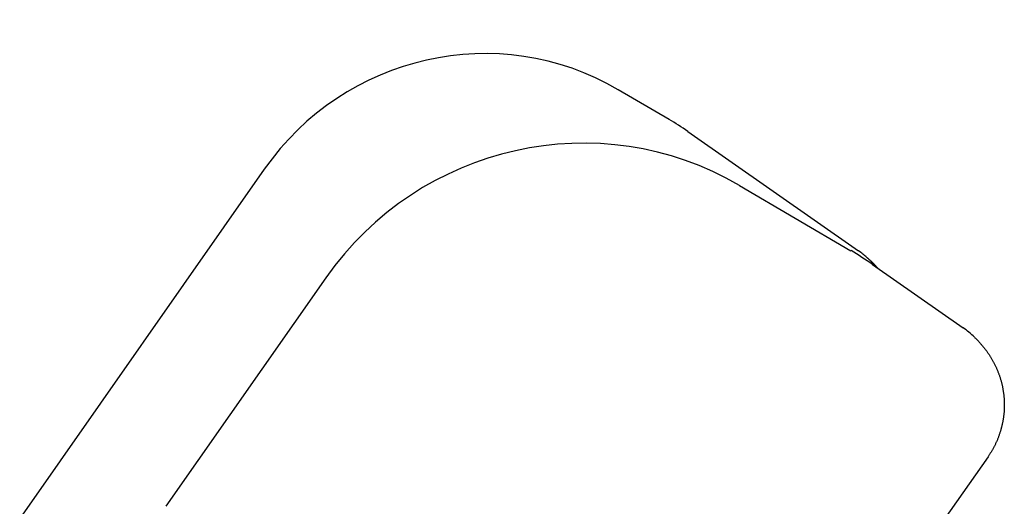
# Model space of a CAD drawing. Extents: x 17270 to 64146, y 4475 to 40036.
# Tile 46 of 53: x 34080 to 34299, y 36783 to 36891. Entities that reach past the tile are written whole.
import ezdxf

# ---------------------------------------------------------------- set-up
doc = ezdxf.new("R2010")
doc.units = 0
doc.layers.get('0').update_dxf_attribs({"linetype": 'CONTINUOUS'})

msp = doc.modelspace()

# ---------------------------------------------------------------- linework, layer by layer
at = {"color": 104, "linetype": 'Continuous'}
for p, q in [((34224.8, 36868.85), (34213.46, 36875.48)), ((34228.94, 36866.2), (34266.99, 36839.6)), ((34134.6, 36857.78), (34080.12, 36779.96)), ((34240.49, 36854.15), (34265.31, 36839.63)), ((34270.12, 36836.56), (34290.28, 36822.46)), ((34148.32, 36833.58), (34112.71, 36782.71)), ((34295.84, 36793.76), (34218.99, 36684))]:
    msp.add_line(p, q, dxfattribs=at)
for centre, radius, start, end in [((34194.07, 36816.32), 60.86, 55.0435, 59.6802), ((34229.65, 36778.65), 70.65, 55.0516, 59.6802), ((34255.5, 36823.17), 20.05, 48.2129, 55.0439), ((34278.78, 36806), 20.08, 45.6477, 55.0522)]:
    msp.add_arc(centre, radius, start, end, dxfattribs=at)
for centre, major_axis, ratio, start_param, end_param in [((34183.14, 36823.69), (-31.39, -51.15), 0.988118, 3.162627, 4.651241), ((34205.12, 36793.71), (-36.17, -59.96), 0.990921, 3.155174, 4.643762)]:
    msp.add_ellipse(centre, major_axis=major_axis, ratio=ratio, start_param=start_param, end_param=end_param, dxfattribs=at)
for points, knots in [([(34268.86, 36838.12), (34268.88, 36838.1), (34268.92, 36838.07), (34268.98, 36838.01), (34269.04, 36837.96), (34269.1, 36837.9), (34269.17, 36837.84), (34269.23, 36837.79), (34269.29, 36837.73), (34269.35, 36837.68), (34269.41, 36837.62), (34269.47, 36837.56), (34269.53, 36837.51), (34269.59, 36837.45), (34269.65, 36837.4), (34269.71, 36837.34), (34269.77, 36837.28), (34269.83, 36837.22), (34269.89, 36837.17), (34269.94, 36837.11), (34270, 36837.05), (34270.06, 36836.99), (34270.12, 36836.94), (34270.18, 36836.88), (34270.24, 36836.82), (34270.3, 36836.76), (34270.35, 36836.7), (34270.41, 36836.64), (34270.47, 36836.59), (34270.53, 36836.53), (34270.58, 36836.47), (34270.64, 36836.41), (34270.7, 36836.35), (34270.75, 36836.29), (34270.81, 36836.23), (34270.86, 36836.17), (34270.92, 36836.11), (34270.98, 36836.05), (34271.03, 36835.98), (34271.09, 36835.92), (34271.14, 36835.86), (34271.18, 36835.82), (34271.2, 36835.8)], [0, 0, 0, 0, 0.082365, 0.16473, 0.247094, 0.329459, 0.411823, 0.494188, 0.576552, 0.658917, 0.741282, 0.823647, 0.906012, 0.988377, 1.070742, 1.153107, 1.235472, 1.317837, 1.400201, 1.482566, 1.564931, 1.647296, 1.729662, 1.812028, 1.894394, 1.976761, 2.059129, 2.141496, 2.223863, 2.306229, 2.388595, 2.470959, 2.553323, 2.635687, 2.718052, 2.800417, 2.882783, 2.965151, 3.047519, 3.129889, 3.212261, 3.294633, 3.294633, 3.294633, 3.294633]), ([(34292.81, 36820.36), (34292.89, 36820.29), (34293.03, 36820.15), (34293.25, 36819.93), (34293.46, 36819.71), (34293.68, 36819.49), (34293.88, 36819.26), (34294.09, 36819.03), (34294.29, 36818.8), (34294.49, 36818.57), (34294.69, 36818.33), (34294.89, 36818.1), (34295.08, 36817.86), (34295.27, 36817.61), (34295.45, 36817.37), (34295.63, 36817.12), (34295.81, 36816.87), (34295.98, 36816.61), (34296.15, 36816.36), (34296.32, 36816.1), (34296.48, 36815.84), (34296.64, 36815.57), (34296.79, 36815.31), (34296.94, 36815.04), (34297.09, 36814.77), (34297.23, 36814.5), (34297.37, 36814.22), (34297.5, 36813.94), (34297.63, 36813.66), (34297.76, 36813.38), (34297.88, 36813.1), (34298, 36812.82), (34298.11, 36812.53), (34298.22, 36812.24), (34298.32, 36811.95), (34298.42, 36811.66), (34298.52, 36811.37), (34298.61, 36811.08), (34298.69, 36810.78), (34298.78, 36810.49), (34298.85, 36810.19), (34298.93, 36809.89), (34298.99, 36809.59), (34299.06, 36809.29), (34299.12, 36808.99), (34299.17, 36808.68), (34299.22, 36808.38), (34299.27, 36808.08), (34299.31, 36807.77), (34299.34, 36807.47), (34299.37, 36807.16), (34299.4, 36806.85), (34299.42, 36806.55), (34299.44, 36806.24), (34299.45, 36805.93), (34299.46, 36805.62), (34299.46, 36805.32), (34299.46, 36805.01), (34299.46, 36804.7), (34299.44, 36804.39), (34299.43, 36804.09), (34299.41, 36803.78), (34299.38, 36803.47), (34299.35, 36803.17), (34299.32, 36802.86), (34299.28, 36802.56), (34299.24, 36802.25), (34299.19, 36801.95), (34299.13, 36801.65), (34299.08, 36801.34), (34299.01, 36801.04), (34298.95, 36800.74), (34298.87, 36800.44), (34298.8, 36800.15), (34298.72, 36799.85), (34298.63, 36799.55), (34298.54, 36799.26), (34298.45, 36798.97), (34298.35, 36798.68), (34298.25, 36798.39), (34298.14, 36798.1), (34298.03, 36797.81), (34297.91, 36797.53), (34297.79, 36797.24), (34297.66, 36796.96), (34297.53, 36796.68), (34297.4, 36796.41), (34297.26, 36796.13), (34297.12, 36795.86), (34296.97, 36795.59), (34296.82, 36795.32), (34296.67, 36795.05), (34296.51, 36794.79), (34296.35, 36794.53), (34296.18, 36794.27), (34296.01, 36794.02), (34295.89, 36793.85), (34295.84, 36793.76)], [0, 0, 0, 0, 0.307357, 0.614711, 0.922067, 1.229424, 1.536783, 1.844144, 2.151507, 2.458872, 2.76624, 3.073612, 3.380988, 3.68837, 3.995756, 4.303147, 4.610544, 4.917949, 5.225361, 5.532781, 5.84021, 6.147649, 6.455102, 6.762566, 7.070039, 7.377518, 7.685002, 7.992491, 8.299985, 8.607482, 8.914983, 9.222488, 9.529996, 9.837507, 10.145023, 10.452543, 10.760069, 11.067603, 11.375144, 11.682694, 11.990255, 12.297827, 12.605414, 12.913015, 13.220634, 13.528265, 13.835902, 14.143537, 14.451164, 14.758775, 15.066364, 15.373923, 15.681446, 15.988926, 16.296368, 16.603782, 16.911177, 17.218563, 17.525951, 17.833347, 18.140759, 18.448193, 18.755659, 19.06316, 19.370691, 19.678247, 19.985822, 20.29341, 20.601005, 20.908602, 21.216194, 21.523777, 21.83135, 22.138916, 22.446478, 22.754037, 23.061597, 23.369159, 23.676727, 23.984302, 24.291887, 24.599477, 24.907068, 25.214657, 25.522239, 25.82981, 26.137365, 26.4449, 26.752412, 27.059908, 27.3674, 27.674901, 27.982427, 28.289989, 28.597601, 28.905278, 29.213031, 29.213031, 29.213031, 29.213031])]:
    msp.add_open_spline(points, degree=3, knots=knots, dxfattribs=at)

doc.saveas('drawing.dxf')
